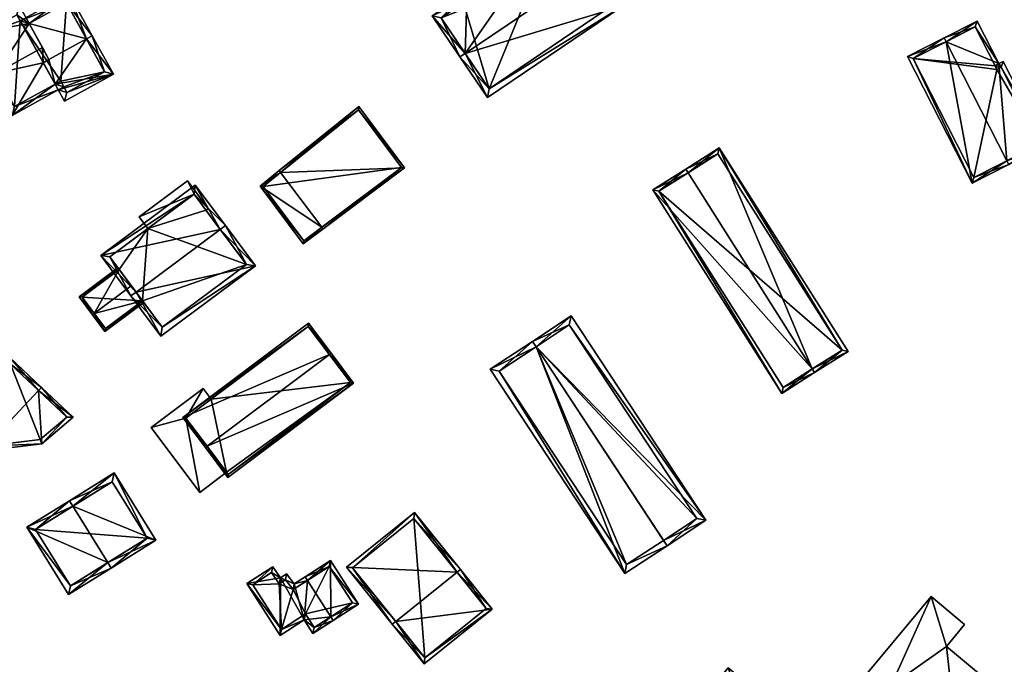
# Model space of a CAD drawing. Header units: inches. Extents: x 2685601 to 2690022, y 1235992 to 1239010.
# Tile 35 of 256: x 2685828 to 2685943, y 1236956 to 1237031. Entities that reach past the tile are written whole.
import ezdxf

# ---------------------------------------------------------------- set-up
doc = ezdxf.new("R2010")
doc.units = ezdxf.units.IN
doc.header["$MEASUREMENT"] = 0
doc.layers.add('Gebaeude Einzelhaus', color=10, linetype='Continuous')

msp = doc.modelspace()

# ---------------------------------------------------------------- meshes
at = {"layer": 'Gebaeude Einzelhaus'}
mesh = msp.add_polyface(dxfattribs=at)
corners = [(2685894.517, 1237036.549, 473.195), (2685898.334, 1237032.241, 470.351), (2685895.138, 1237036.969, 473.195), (2685879.988, 1237026.726, 473.195), (2685882.563, 1237021.579, 470.351), (2685879.366, 1237026.306, 473.195), (2685888.079, 1237038.345, 470.511), (2685891.914, 1237041.738, 470.161), (2685887.708, 1237038.895, 470.161), (2685880.168, 1237032.996, 470.511), (2685876.141, 1237031.075, 470.161), (2685879.796, 1237033.546, 470.161), (2685897.293, 1237032.443, 470.725), (2685882.764, 1237022.62, 470.725), (2685891.713, 1237040.696, 470.557), (2685888.748, 1237038.686, 470.56), (2685889.12, 1237038.144, 470.906), (2685879.599, 1237032.505, 470.557), (2685879.966, 1237031.955, 470.906), (2685877.183, 1237030.874, 470.556), (2685897.293, 1237032.443, 457.037), (2685891.713, 1237040.696, 457.037), (2685888.748, 1237038.686, 457.037), (2685889.12, 1237038.144, 457.037), (2685879.966, 1237031.955, 457.037), (2685879.599, 1237032.505, 457.037), (2685877.183, 1237030.874, 457.037), (2685882.764, 1237022.62, 457.037)]
mesh.append_faces([[corners[k] for k in face] for face in [(3, 13, 5), (19, 3, 5), (5, 13, 4), (10, 19, 5), (17, 19, 11), (11, 19, 10), (18, 17, 9), (16, 18, 9), (9, 17, 11), (15, 16, 6), (6, 16, 9), (14, 15, 8), (8, 15, 6), (7, 14, 8), (0, 14, 2), (12, 0, 2), (2, 14, 7), (1, 13, 12), (4, 13, 1), (1, 12, 2), (3, 10, 5), (3, 9, 10), (10, 9, 11), (0, 6, 3), (3, 6, 9), (2, 7, 0), (0, 7, 6), (6, 7, 8), (4, 3, 5), (4, 1, 3), (3, 1, 0), (0, 1, 2)]], dxfattribs={"color": 13})
mesh.append_faces([[corners[k] for k in face] for face in [(24, 27, 26), (24, 26, 25), (23, 27, 24), (21, 23, 22), (20, 27, 23), (20, 23, 21), (13, 27, 20), (13, 20, 12), (3, 27, 13), (26, 27, 19), (19, 27, 3), (25, 26, 19), (17, 25, 19), (24, 25, 17), (18, 24, 17), (23, 24, 18), (16, 23, 18), (22, 23, 15), (15, 23, 16), (21, 22, 14), (14, 22, 15), (20, 21, 14), (0, 20, 14), (12, 20, 0)]], dxfattribs={"color": 41})
mesh = msp.add_polyface(dxfattribs=at)
corners = [(2685832.657, 1237022.471, 470.269), (2685833.385, 1237021.153, 469.644), (2685839.084, 1237024.299, 469.644), (2685835.954, 1237028.418, 471.769), (2685836.61, 1237028.78, 471.769), (2685832.295, 1237023.127, 470.58), (2685831.595, 1237026.012, 471.769), (2685830.911, 1237025.634, 471.769), (2685829.276, 1237030.213, 469.931), (2685833.929, 1237033.638, 469.644), (2685828.258, 1237030.508, 469.644), (2685828.62, 1237029.851, 469.931), (2685833.679, 1237022.171, 469.955), (2685833.314, 1237022.834, 470.269), (2685832.953, 1237023.49, 470.58), (2685838.065, 1237024.593, 469.955), (2685833.635, 1237032.619, 469.931), (2685829.276, 1237030.213, 471.176), (2685828.156, 1237032.243, 470.276), (2685822.123, 1237028.913, 470.276), (2685825.454, 1237024.428, 472.425), (2685824.798, 1237024.066, 472.425), (2685830.831, 1237027.396, 472.425), (2685827.308, 1237019.52, 470.27), (2685828.62, 1237029.851, 471.176), (2685827.863, 1237031.224, 470.567), (2685823.141, 1237028.619, 470.567), (2685827.601, 1237020.539, 470.581), (2685832.295, 1237023.127, 461.201), (2685832.953, 1237023.49, 461.201), (2685833.313, 1237022.835, 461.201), (2685833.679, 1237022.171, 461.201), (2685838.065, 1237024.593, 461.201), (2685833.635, 1237032.619, 461.201), (2685828.62, 1237029.851, 461.201), (2685828.258, 1237030.508, 461.201), (2685828.23, 1237030.493, 461.201), (2685827.863, 1237031.224, 461.201), (2685823.141, 1237028.619, 461.201), (2685827.601, 1237020.539, 461.201)]
mesh.append_faces([[corners[k] for k in face] for face in [(0, 27, 5), (27, 21, 20), (0, 23, 27), (27, 23, 21), (18, 26, 19), (19, 26, 21), (21, 26, 20), (17, 25, 18), (18, 25, 26), (17, 24, 25), (20, 7, 22), (22, 7, 6), (20, 23, 7), (7, 23, 5), (5, 23, 0), (20, 21, 23), (17, 20, 22), (17, 19, 20), (20, 19, 21), (17, 18, 19), (10, 8, 11), (4, 16, 9), (9, 16, 10), (10, 16, 8), (4, 3, 16), (2, 15, 4), (4, 15, 3), (2, 12, 15), (13, 5, 14), (12, 0, 13), (13, 0, 5), (2, 1, 12), (12, 1, 0), (3, 8, 6), (8, 10, 11), (4, 9, 3), (3, 9, 8), (8, 9, 10), (5, 6, 7), (5, 3, 6), (0, 2, 5), (5, 2, 3), (3, 2, 4), (0, 1, 2)]], dxfattribs={"color": 13})
mesh.append_faces([[corners[k] for k in face] for face in [(35, 36, 37), (37, 36, 38), (38, 36, 39), (39, 36, 28), (17, 22, 8), (8, 22, 6), (27, 39, 5), (5, 39, 28), (20, 39, 27), (20, 38, 39), (20, 26, 38), (26, 25, 38), (38, 25, 37), (25, 10, 37), (37, 10, 35), (24, 11, 25), (25, 11, 10), (17, 8, 24), (24, 8, 11), (30, 32, 31), (34, 36, 35), (34, 28, 36), (30, 29, 32), (32, 29, 33), (33, 29, 34), (34, 29, 28), (11, 34, 10), (10, 34, 35), (8, 34, 11), (16, 33, 8), (8, 33, 34), (3, 33, 16), (3, 32, 33), (3, 15, 32), (15, 12, 32), (32, 12, 31), (29, 13, 14), (13, 29, 30), (31, 12, 30), (30, 12, 13), (5, 29, 14), (5, 28, 29)]], dxfattribs={"color": 41})
mesh = msp.add_polyface(dxfattribs=at)
corners = [(2685942.954, 1237014.242, 471.097), (2685938.916, 1237011.625, 468.609), (2685943.181, 1237013.796, 471.097), (2685935.908, 1237028.081, 471.097), (2685931.416, 1237026.355, 468.609), (2685935.681, 1237028.528, 471.097), (2685942.031, 1237025.53, 469.044), (2685947.514, 1237016.003, 468.775), (2685942.533, 1237025.786, 468.775), (2685939.511, 1237030.478, 469.044), (2685939.135, 1237012.298, 468.869), (2685932.089, 1237026.136, 468.869), (2685946.841, 1237016.221, 469.014), (2685942.314, 1237025.113, 469.014), (2685939.293, 1237029.805, 469.283), (2685941.668, 1237025.171, 469.276), (2685941.591, 1237025.291, 469.283), (2685941.813, 1237024.856, 469.283), (2685941.591, 1237025.291, 457.368), (2685941.668, 1237025.171, 457.368), (2685939.293, 1237029.805, 457.368), (2685932.089, 1237026.136, 457.368), (2685939.135, 1237012.298, 457.368), (2685946.841, 1237016.221, 457.368), (2685942.314, 1237025.113, 457.368), (2685941.813, 1237024.856, 457.368)]
mesh.append_faces([[corners[k] for k in face] for face in [(13, 17, 15), (3, 11, 5), (14, 3, 5), (5, 11, 4), (9, 14, 5), (16, 14, 6), (6, 13, 15), (15, 16, 6), (6, 14, 9), (8, 13, 6), (12, 13, 7), (7, 13, 8), (0, 12, 2), (10, 0, 2), (2, 12, 7), (11, 10, 1), (4, 11, 1), (1, 10, 2), (3, 9, 5), (0, 6, 3), (3, 6, 9), (2, 7, 0), (0, 7, 6), (6, 7, 8), (4, 3, 5), (4, 1, 3), (3, 1, 0), (0, 1, 2)]], dxfattribs={"color": 13})
mesh.append_faces([[corners[k] for k in face] for face in [(23, 25, 24), (22, 25, 23), (21, 25, 22), (18, 25, 21), (18, 21, 20), (19, 25, 18), (15, 25, 19), (17, 25, 15), (24, 25, 13), (13, 25, 17), (23, 24, 13), (12, 23, 13), (22, 23, 0), (0, 23, 12), (10, 22, 0), (21, 22, 11), (11, 22, 10), (20, 21, 11), (3, 20, 11), (14, 20, 3), (18, 20, 14), (16, 18, 14), (19, 18, 15), (15, 18, 16)]], dxfattribs={"color": 41})
mesh = msp.add_polyface(dxfattribs=at)
corners = [(2685863.301, 1237006.504, 469.272), (2685856.138, 1237011.293, 467.566), (2685861.155, 1237004.586, 467.566), (2685858.523, 1237012.891, 469.272), (2685858.373, 1237013.091, 469.272), (2685863.451, 1237006.304, 469.272), (2685872.946, 1237013.408, 465.291), (2685867.615, 1237020.533, 465.291), (2685861.205, 1237004.936, 467.715), (2685872.596, 1237013.458, 465.375), (2685867.57, 1237020.175, 465.375), (2685856.483, 1237011.249, 467.715), (2685861.205, 1237004.936, 459.457), (2685872.596, 1237013.458, 459.457), (2685867.57, 1237020.175, 459.457), (2685856.483, 1237011.249, 459.457)]
mesh.append_faces([[corners[k] for k in face] for face in [(11, 8, 1), (3, 11, 4), (10, 3, 4), (4, 11, 1), (7, 10, 4), (9, 10, 6), (6, 10, 7), (5, 8, 0), (0, 9, 5), (5, 9, 6), (1, 8, 2), (2, 8, 5), (3, 7, 4), (0, 6, 3), (3, 6, 7), (0, 5, 6), (0, 2, 5), (4, 1, 3), (3, 1, 0), (0, 1, 2)]], dxfattribs={"color": 13})
mesh.append_faces([[corners[k] for k in face] for face in [(13, 15, 14), (13, 12, 15), (8, 11, 12), (12, 11, 15), (3, 15, 11), (3, 10, 15), (15, 10, 14), (10, 9, 14), (14, 9, 13), (9, 12, 13), (9, 0, 12), (12, 0, 8)]], dxfattribs={"color": 41})
mesh = msp.add_polyface(dxfattribs=at)
corners = [(2685920.345, 1236990.029, 469.984), (2685916.799, 1236987.19, 467.139), (2685920.613, 1236989.606, 469.984), (2685901.815, 1237010.843, 467.139), (2685905.896, 1237012.837, 469.984), (2685905.629, 1237013.259, 469.984), (2685924.509, 1236992.074, 467.139), (2685909.525, 1237015.728, 467.14), (2685902.505, 1237010.688, 467.454), (2685916.954, 1236987.88, 467.454), (2685923.819, 1236992.229, 467.447), (2685909.37, 1237015.038, 467.448), (2685916.954, 1236987.88, 458.482), (2685923.819, 1236992.229, 458.482), (2685909.37, 1237015.038, 458.482), (2685902.505, 1237010.688, 458.482)]
mesh.append_faces([[corners[k] for k in face] for face in [(4, 8, 5), (11, 4, 5), (10, 11, 7), (7, 11, 5), (6, 10, 7), (2, 9, 0), (0, 10, 2), (2, 10, 6), (8, 9, 1), (1, 9, 2), (5, 8, 3), (3, 8, 1), (0, 7, 4), (4, 7, 5), (0, 6, 7), (0, 2, 6), (3, 4, 5), (3, 0, 4), (3, 1, 0), (0, 1, 2)]], dxfattribs={"color": 13})
mesh.append_faces([[corners[k] for k in face] for face in [(13, 15, 14), (13, 12, 15), (9, 8, 12), (12, 8, 15), (4, 11, 8), (8, 11, 15), (15, 11, 14), (11, 10, 14), (14, 10, 13), (10, 12, 13), (10, 9, 12), (10, 0, 9)]], dxfattribs={"color": 41})
mesh = msp.add_polyface(dxfattribs=at)
corners = [(2685851.513, 1237006.263, 475.454), (2685855.599, 1237002.031, 472.04), (2685852.114, 1237006.71, 475.454), (2685841.714, 1236998.966, 475.454), (2685844.596, 1236993.839, 472.04), (2685841.113, 1236998.518, 475.454), (2685848.609, 1237011.418, 472.04), (2685837.608, 1237003.225, 472.04), (2685854.55, 1237002.185, 472.479), (2685844.75, 1236994.889, 472.479), (2685848.455, 1237010.369, 472.476), (2685838.658, 1237003.071, 472.477), (2685849.845, 1237008.503, 467.3), (2685854.55, 1237002.185, 461.222), (2685849.845, 1237008.503, 461.222), (2685848.455, 1237010.369, 467.3), (2685843.091, 1237006.374, 467.299), (2685838.658, 1237003.071, 461.222), (2685843.091, 1237006.374, 461.222), (2685842.469, 1236997.953, 469.692), (2685844.75, 1236994.889, 461.222), (2685841.167, 1236999.701, 470.712), (2685839.766, 1237001.582, 469.685), (2685839.766, 1237001.582, 461.222), (2685842.469, 1236997.953, 461.222), (2685848.455, 1237010.369, 461.222)]
mesh.append_faces([[corners[k] for k in face] for face in [(3, 9, 5), (11, 3, 5), (5, 9, 4), (10, 11, 7), (7, 11, 5), (6, 10, 7), (0, 10, 2), (8, 0, 2), (2, 10, 6), (1, 9, 8), (4, 9, 1), (1, 8, 2), (0, 7, 3), (3, 7, 5), (2, 6, 0), (0, 6, 7), (4, 3, 5), (4, 1, 3), (3, 1, 0), (0, 1, 2)]], dxfattribs={"color": 13})
mesh.append_faces([[corners[k] for k in face] for face in [(18, 23, 17), (18, 24, 23), (18, 13, 24), (24, 13, 20), (18, 14, 13), (18, 25, 14), (8, 9, 13), (13, 9, 20), (20, 19, 24), (22, 17, 23), (21, 11, 22), (22, 11, 17), (19, 3, 21), (21, 3, 11), (20, 9, 19), (19, 9, 3), (17, 16, 18), (16, 10, 15), (17, 11, 16), (16, 11, 10), (10, 12, 15), (12, 13, 14), (12, 8, 13), (10, 0, 12), (12, 0, 8)]], dxfattribs={"color": 41})
mesh = msp.add_polyface(dxfattribs=at)
corners = [(2685848.455, 1237010.369, 467.3), (2685847.701, 1237011.901, 467.3), (2685842.088, 1237007.721, 467.3), (2685850.094, 1237008.689, 467.3), (2685843.091, 1237006.374, 467.299), (2685849.845, 1237008.503, 467.3), (2685847.701, 1237011.901, 461.222), (2685850.094, 1237008.689, 461.222), (2685842.088, 1237007.721, 461.222), (2685843.091, 1237006.374, 461.222), (2685849.845, 1237008.503, 461.222), (2685848.455, 1237010.369, 461.222)]
mesh.append_faces([[corners[k] for k in face] for face in [(3, 0, 5), (0, 2, 4), (3, 1, 0), (0, 1, 2)]], dxfattribs={"color": 13})
mesh.append_faces([[corners[k] for k in face] for face in [(6, 11, 8), (8, 11, 9), (6, 7, 11), (11, 7, 10), (7, 3, 10), (10, 3, 5), (4, 2, 9), (9, 2, 8), (2, 1, 8), (8, 1, 6), (1, 3, 6), (6, 3, 7)]], dxfattribs={"color": 41})
mesh = msp.add_polyface(dxfattribs=at)
corners = [(2685839.766, 1237001.582, 469.685), (2685839.617, 1237001.783, 469.575), (2685835.096, 1236998.416, 469.575), (2685836.846, 1236996.484, 470.712), (2685836.646, 1236996.335, 470.712), (2685841.167, 1236999.701, 470.712), (2685838.098, 1236994.385, 469.575), (2685842.619, 1236997.752, 469.575), (2685842.469, 1236997.953, 469.692), (2685835.446, 1236998.365, 469.685), (2685838.149, 1236994.735, 469.692), (2685835.446, 1236998.365, 461.222), (2685839.766, 1237001.582, 461.222), (2685838.149, 1236994.735, 461.222), (2685842.469, 1236997.953, 461.222)]
mesh.append_faces([[corners[k] for k in face] for face in [(6, 10, 7), (7, 10, 8), (6, 4, 10), (10, 4, 3), (9, 1, 0), (9, 2, 1), (9, 4, 2), (9, 3, 4), (6, 3, 4), (6, 8, 3), (3, 8, 5), (6, 7, 8), (0, 3, 5), (0, 2, 3), (3, 2, 4), (0, 1, 2)]], dxfattribs={"color": 13})
mesh.append_faces([[corners[k] for k in face] for face in [(12, 14, 11), (11, 14, 13), (13, 14, 10), (10, 14, 8), (3, 9, 10), (10, 9, 13), (13, 9, 11), (11, 0, 12), (11, 9, 0)]], dxfattribs={"color": 41})
mesh = msp.add_polyface(dxfattribs=at)
corners = [(2685849.984, 1236981.04, 473.326), (2685847.168, 1236984.378, 471.05), (2685849.784, 1236980.89, 473.326), (2685864.196, 1236991.7, 473.326), (2685861.78, 1236995.338, 471.05), (2685864.396, 1236991.85, 473.326), (2685866.991, 1236988.39, 471.05), (2685852.379, 1236977.43, 471.05), (2685861.73, 1236994.988, 471.18), (2685847.518, 1236984.328, 471.181), (2685852.429, 1236977.78, 471.182), (2685866.641, 1236988.44, 471.182), (2685866.641, 1236988.44, 461.953), (2685861.73, 1236994.988, 461.953), (2685850.44, 1236986.52, 461.953), (2685850.44, 1236986.52, 468.585), (2685847.518, 1236984.328, 468.585), (2685852.247, 1236978.022, 468.585), (2685852.429, 1236977.78, 461.953), (2685852.247, 1236978.022, 461.953), (2685847.518, 1236984.328, 461.953)]
mesh.append_faces([[corners[k] for k in face] for face in [(3, 8, 5), (11, 3, 5), (6, 10, 11), (6, 11, 5), (7, 10, 6), (0, 10, 2), (9, 0, 2), (2, 10, 7), (8, 9, 1), (1, 9, 2), (5, 8, 4), (4, 8, 1), (7, 0, 2), (7, 6, 0), (0, 6, 3), (3, 6, 5), (4, 3, 5), (4, 1, 3), (3, 1, 0), (0, 1, 2)]], dxfattribs={"color": 13})
mesh.append_faces([[corners[k] for k in face] for face in [(12, 14, 13), (12, 19, 14), (14, 19, 20), (12, 18, 19), (11, 10, 12), (12, 10, 18), (18, 17, 19), (17, 0, 16), (16, 0, 9), (18, 10, 17), (17, 10, 0), (13, 15, 8), (8, 15, 9), (9, 15, 16), (13, 14, 15), (8, 12, 13), (3, 11, 8), (8, 11, 12)]], dxfattribs={"color": 41})
mesh = msp.add_polyface(dxfattribs=at)
corners = [(2685903.039, 1236970.105, 474.037), (2685903.451, 1236969.48, 474.037), (2685903.453, 1236969.48, 474.037), (2685907.945, 1236972.439, 470.624), (2685888.221, 1236992.613, 474.037), (2685892.301, 1236996.198, 470.624), (2685887.809, 1236993.239, 474.037), (2685892.088, 1236995.159, 471.099), (2685906.906, 1236972.653, 471.1), (2685898.544, 1236966.249, 470.624), (2685882.9, 1236990.008, 470.624), (2685883.939, 1236989.794, 471.06), (2685898.758, 1236967.288, 471.06), (2685903.039, 1236970.105, 474.036), (2685903.039, 1236970.105, 459.427), (2685903.041, 1236970.106, 459.427), (2685906.906, 1236972.653, 459.427), (2685892.088, 1236995.159, 459.427), (2685888.221, 1236992.613, 459.427), (2685883.939, 1236989.794, 459.427), (2685898.758, 1236967.288, 459.427)]
mesh.append_faces([[corners[k] for k in face] for face in [(1, 13, 2), (9, 12, 1), (1, 12, 13), (10, 11, 9), (9, 11, 12), (10, 6, 11), (11, 6, 4), (10, 4, 6), (4, 1, 2), (10, 9, 4), (4, 9, 1), (8, 2, 0), (0, 2, 1), (8, 3, 2), (8, 7, 3), (3, 7, 5), (5, 7, 6), (6, 7, 4), (4, 5, 6), (0, 3, 4), (4, 3, 5), (0, 2, 3), (0, 1, 2)]], dxfattribs={"color": 13})
mesh.append_faces([[corners[k] for k in face] for face in [(18, 20, 19), (18, 14, 20), (12, 14, 13), (12, 20, 14), (12, 11, 20), (20, 11, 19), (11, 18, 19), (11, 4, 18), (15, 18, 16), (16, 18, 17), (15, 14, 18), (4, 7, 18), (18, 7, 17), (7, 16, 17), (7, 8, 16), (8, 15, 16), (0, 14, 8), (8, 14, 15)]], dxfattribs={"color": 41})
mesh = msp.add_polyface(dxfattribs=at)
corners = [(2685824.3, 1236981.054, 475.162), (2685821.275, 1236982.826, 472.004), (2685823.764, 1236980.485, 475.074), (2685827.036, 1236991.353, 471.66), (2685830.382, 1236987.517, 476.155), (2685830.725, 1236987.881, 476.21), (2685830.773, 1236981.34, 471.624), (2685834.414, 1236984.41, 471.66), (2685827.121, 1236990.586, 472.132), (2685821.928, 1236982.899, 472.442), (2685823.936, 1236981.01, 474.919), (2685833.663, 1236984.43, 472.108), (2685830.564, 1236981.819, 472.079), (2685833.663, 1236984.43, 462.925), (2685830.564, 1236981.819, 462.925), (2685827.121, 1236990.586, 462.925), (2685821.928, 1236982.899, 462.925), (2685823.936, 1236981.01, 462.925)]
mesh.append_faces([[corners[k] for k in face] for face in [(4, 8, 5), (11, 4, 5), (7, 11, 5), (6, 0, 12), (12, 11, 6), (6, 11, 7), (10, 0, 2), (9, 10, 2), (2, 0, 6), (8, 9, 1), (1, 9, 2), (5, 8, 3), (3, 8, 1), (4, 7, 5), (2, 6, 0), (0, 6, 4), (4, 6, 7), (3, 4, 5), (3, 0, 4), (3, 1, 0), (0, 1, 2)]], dxfattribs={"color": 13})
mesh.append_faces([[corners[k] for k in face] for face in [(15, 17, 16), (14, 17, 15), (14, 15, 13), (10, 17, 0), (16, 17, 9), (9, 17, 10), (12, 17, 14), (0, 17, 12), (15, 16, 8), (8, 16, 9), (4, 15, 8), (13, 15, 11), (11, 15, 4), (14, 13, 12), (12, 13, 11)]], dxfattribs={"color": 41})
mesh = msp.add_polyface(dxfattribs=at)
corners = [(2685847.518, 1236984.328, 468.585), (2685843.468, 1236983.216, 468.585), (2685849.121, 1236975.678, 468.585), (2685849.515, 1236987.753, 468.585), (2685852.247, 1236978.022, 468.585), (2685850.44, 1236986.52, 468.585), (2685849.515, 1236987.753, 461.953), (2685850.44, 1236986.52, 461.953), (2685843.468, 1236983.216, 461.953), (2685849.121, 1236975.678, 461.953), (2685852.247, 1236978.022, 461.953), (2685847.518, 1236984.328, 461.953)]
mesh.append_faces([[corners[k] for k in face] for face in [(3, 0, 5), (0, 2, 4), (3, 1, 0), (0, 1, 2)]], dxfattribs={"color": 13})
mesh.append_faces([[corners[k] for k in face] for face in [(7, 11, 6), (6, 11, 8), (8, 11, 9), (9, 11, 10), (2, 10, 4), (2, 9, 10), (2, 1, 9), (9, 1, 8), (1, 3, 8), (8, 3, 6), (6, 5, 7), (6, 3, 5)]], dxfattribs={"color": 41})
mesh = msp.add_polyface(dxfattribs=at)
corners = [(2685834.373, 1236974.073, 473.616), (2685833.978, 1236974.71, 473.616), (2685829.003, 1236971.625, 470.202), (2685838.433, 1236967.524, 473.616), (2685833.854, 1236963.801, 470.202), (2685838.828, 1236966.886, 473.616), (2685844.033, 1236970.113, 470.392), (2685839.183, 1236977.938, 470.392), (2685834.096, 1236964.834, 470.639), (2685843, 1236970.355, 470.787), (2685838.94, 1236976.905, 470.787), (2685830.035, 1236971.383, 470.639), (2685843, 1236970.355, 462.63), (2685834.096, 1236964.834, 462.63), (2685838.94, 1236976.905, 462.63), (2685830.035, 1236971.383, 462.63)]
mesh.append_faces([[corners[k] for k in face] for face in [(11, 8, 2), (0, 11, 1), (10, 0, 1), (1, 11, 2), (9, 10, 7), (7, 10, 1), (6, 9, 7), (5, 8, 3), (3, 9, 5), (5, 9, 6), (2, 8, 4), (4, 8, 5), (0, 7, 1), (5, 6, 3), (3, 6, 0), (0, 6, 7), (3, 4, 5), (0, 2, 3), (3, 2, 4), (0, 1, 2)]], dxfattribs={"color": 13})
mesh.append_faces([[corners[k] for k in face] for face in [(12, 15, 14), (12, 13, 15), (8, 11, 13), (13, 11, 15), (11, 14, 15), (0, 10, 11), (11, 10, 14), (10, 9, 14), (14, 9, 12), (9, 8, 12), (12, 8, 13), (9, 3, 8)]], dxfattribs={"color": 41})
mesh = msp.add_polyface(dxfattribs=at)
corners = [(2685879.047, 1236966.407, 477.224), (2685874.106, 1236973.349, 469.735), (2685866.184, 1236966.979, 469.735), (2685879.436, 1236966.72, 477.224), (2685871.903, 1236960.663, 477.224), (2685871.513, 1236960.35, 477.224), (2685883.135, 1236962.12, 471.749), (2685875.211, 1236955.75, 471.749), (2685866.886, 1236966.903, 470.175), (2685874.03, 1236972.646, 470.175), (2685875.288, 1236956.453, 472.213), (2685882.433, 1236962.196, 472.212), (2685882.433, 1236962.196, 462.23), (2685874.03, 1236972.646, 462.23), (2685866.886, 1236966.903, 462.23), (2685875.288, 1236956.453, 462.23)]
mesh.append_faces([[corners[k] for k in face] for face in [(0, 9, 3), (11, 0, 3), (6, 10, 11), (6, 11, 3), (7, 10, 6), (4, 10, 5), (8, 4, 5), (5, 10, 7), (2, 8, 5), (9, 8, 1), (3, 9, 1), (1, 8, 2), (7, 4, 5), (7, 6, 4), (4, 6, 0), (0, 6, 3), (0, 2, 4), (4, 2, 5), (3, 1, 0), (0, 1, 2)]], dxfattribs={"color": 13})
mesh.append_faces([[corners[k] for k in face] for face in [(13, 15, 14), (12, 15, 13), (11, 15, 12), (10, 15, 11), (4, 15, 10), (14, 15, 8), (8, 15, 4), (13, 14, 8), (9, 13, 8), (12, 13, 9), (0, 12, 9), (11, 12, 0)]], dxfattribs={"color": 41})
mesh = msp.add_polyface(dxfattribs=at)
corners = [(2685864.369, 1236961.224, 470.757), (2685867.57, 1236962.685, 467.85), (2685864.314, 1236967.755, 467.85), (2685864.639, 1236960.803, 470.757), (2685861.653, 1236965.453, 470.757), (2685861.383, 1236965.873, 470.757), (2685858.498, 1236965.749, 469.472), (2685860.105, 1236965.053, 469.976), (2685859.198, 1236966.199, 469.901), (2685861.276, 1236960.863, 469.319), (2685854.585, 1236965.098, 467.597), (2685857.614, 1236967.043, 469.451), (2685858.465, 1236959.056, 467.597), (2685862.286, 1236959.291, 469.317), (2685864.164, 1236967.064, 468.267), (2685866.879, 1236962.835, 468.268), (2685859.086, 1236965.534, 469.667), (2685859.994, 1236964.388, 469.743), (2685857.475, 1236966.359, 469.2), (2685858.359, 1236965.065, 469.222), (2685855.276, 1236964.948, 467.854), (2685858.615, 1236959.748, 467.854), (2685862.436, 1236959.983, 469.575), (2685861.426, 1236961.554, 469.576), (2685859.994, 1236964.388, 462.376), (2685864.164, 1236967.064, 462.376), (2685859.086, 1236965.534, 462.376), (2685858.359, 1236965.065, 462.376), (2685857.475, 1236966.359, 462.376), (2685855.276, 1236964.948, 462.376), (2685858.615, 1236959.748, 462.376), (2685861.426, 1236961.554, 462.376), (2685862.436, 1236959.983, 462.376), (2685866.879, 1236962.835, 462.376)]
mesh.append_faces([[corners[k] for k in face] for face in [(0, 15, 3), (22, 0, 3), (13, 22, 3), (23, 22, 9), (21, 23, 9), (9, 22, 13), (12, 21, 9), (20, 21, 10), (10, 21, 12), (18, 20, 11), (11, 20, 10), (19, 18, 6), (16, 19, 6), (6, 18, 11), (8, 16, 6), (17, 16, 7), (4, 17, 7), (7, 16, 8), (14, 4, 5), (5, 4, 7), (2, 14, 5), (1, 15, 14), (3, 15, 1), (1, 14, 2), (0, 13, 3), (4, 9, 0), (0, 9, 13), (9, 6, 12), (12, 6, 10), (10, 6, 11), (5, 7, 4), (4, 7, 9), (9, 7, 6), (6, 7, 8), (0, 2, 4), (4, 2, 5), (3, 1, 0), (0, 1, 2)]], dxfattribs={"color": 13})
mesh.append_faces([[corners[k] for k in face] for face in [(31, 33, 32), (27, 30, 29), (27, 29, 28), (24, 31, 30), (24, 30, 27), (24, 27, 26), (25, 33, 31), (25, 31, 24), (14, 33, 25), (15, 33, 14), (32, 33, 15), (0, 32, 15), (22, 32, 0), (31, 32, 22), (23, 31, 22), (30, 31, 21), (21, 31, 23), (29, 30, 20), (20, 30, 21), (28, 29, 20), (18, 28, 20), (27, 28, 18), (19, 27, 18), (26, 27, 19), (16, 26, 19), (24, 26, 16), (17, 24, 16), (4, 24, 17), (25, 24, 14), (14, 24, 4)]], dxfattribs={"color": 41})
mesh = msp.add_polyface(dxfattribs=at)
corners = [(2685916.858, 1236937.976, 473.237), (2685902.22, 1236945.228, 473.237), (2685917.758, 1236932.324, 473.237), (2685910.578, 1236955.293, 473.237), (2685920.168, 1236935.227, 473.237), (2685922.805, 1236945.137, 473.237), (2685926.636, 1236929.855, 476.081), (2685929.523, 1236953.226, 476.081), (2685916.858, 1236937.976, 476.081), (2685939.303, 1236945.105, 476.081), (2685934.148, 1236963.568, 470.677), (2685935.926, 1236957.756, 470.677), (2685938.056, 1236960.321, 470.677), (2685929.523, 1236953.226, 470.677), (2685937.135, 1236946.905, 470.677), (2685941.974, 1236952.733, 470.677), (2685925.304, 1236952.918, 470.677), (2685927.65, 1236950.97, 470.677), (2685902.22, 1236945.228, 459.48), (2685910.578, 1236955.293, 459.48), (2685917.758, 1236932.324, 459.48), (2685920.168, 1236935.227, 459.48), (2685922.805, 1236945.137, 459.48), (2685926.115, 1236942.388, 459.48), (2685927.65, 1236950.97, 459.48), (2685923.679, 1236932.311, 465.985), (2685923.679, 1236932.311, 459.48), (2685926.636, 1236929.855, 465.985), (2685931.261, 1236935.423, 465.985), (2685939.303, 1236945.105, 459.48), (2685931.261, 1236935.423, 459.48), (2685937.135, 1236946.905, 459.48), (2685929.523, 1236953.226, 459.48), (2685926.636, 1236929.855, 459.48), (2685925.304, 1236952.918, 459.48), (2685941.974, 1236952.733, 459.48), (2685935.926, 1236957.756, 459.48), (2685938.056, 1236960.321, 459.48), (2685934.148, 1236963.568, 459.48)]
mesh.append_faces([[corners[k] for k in face] for face in [(13, 16, 17), (13, 10, 16), (15, 11, 14), (14, 11, 13), (13, 11, 10), (10, 11, 12), (9, 7, 6), (6, 7, 8), (3, 0, 5), (0, 2, 4), (3, 1, 0), (0, 1, 2)]], dxfattribs={"color": 13})
mesh.append_faces([[corners[k] for k in face] for face in [(38, 32, 34), (34, 32, 24), (37, 36, 38), (38, 36, 32), (32, 36, 31), (31, 36, 35), (16, 10, 34), (34, 10, 38), (10, 12, 38), (38, 12, 37), (12, 11, 37), (37, 11, 36), (11, 15, 36), (36, 15, 35), (35, 15, 31), (31, 15, 14), (34, 24, 16), (16, 24, 17), (23, 26, 21), (23, 30, 26), (26, 30, 33), (23, 31, 30), (30, 31, 29), (23, 24, 31), (31, 24, 32), (23, 22, 24), (7, 14, 13), (14, 29, 31), (7, 9, 14), (14, 9, 29), (29, 28, 30), (28, 6, 27), (29, 9, 28), (28, 9, 6), (6, 25, 27), (25, 21, 26), (6, 4, 25), (25, 4, 21), (6, 8, 4), (4, 8, 0), (22, 17, 24), (17, 7, 13), (22, 5, 17), (17, 5, 7), (7, 5, 8), (8, 5, 0), (18, 21, 20), (18, 22, 21), (21, 22, 23), (18, 19, 22), (19, 5, 22), (19, 3, 5), (4, 2, 21), (21, 2, 20), (2, 1, 20), (20, 1, 18), (1, 3, 18), (18, 3, 19)]], dxfattribs={"color": 41})

doc.saveas('drawing.dxf')
